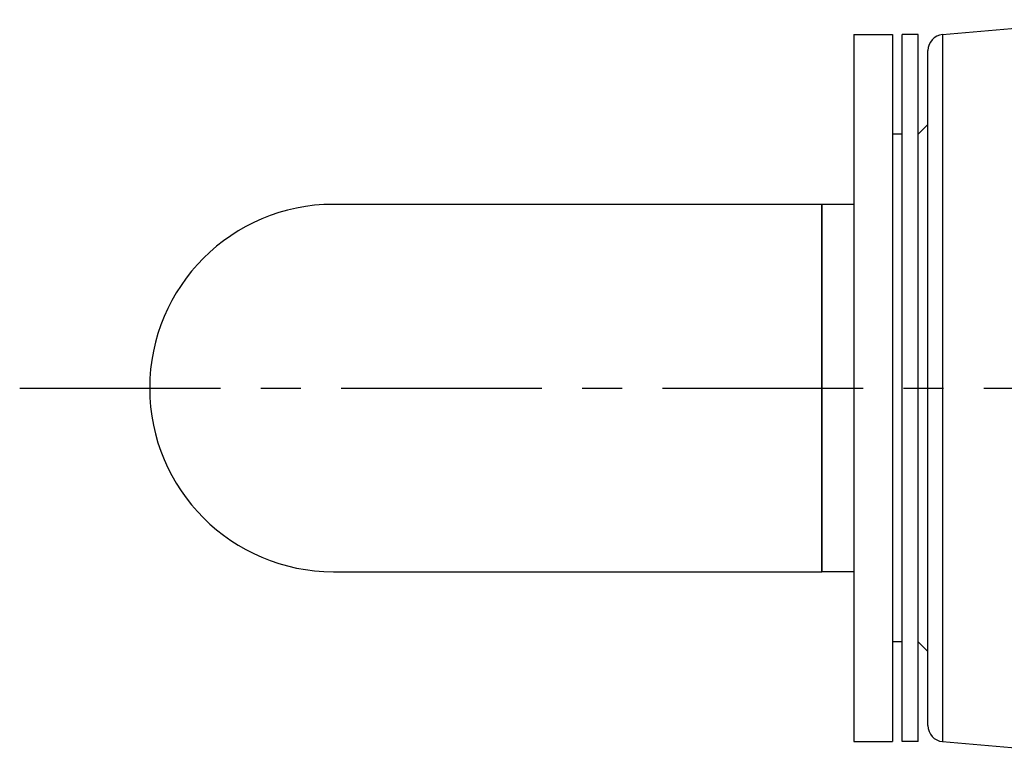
# Model space of a CAD drawing. Header units: millimetres. Extents: x 0 to 5940, y 0 to 4200.
# Tile 16 of 47: x 1794 to 2101, y 1639 to 1867. Entities that reach past the tile are written whole.
import ezdxf

# ---------------------------------------------------------------- set-up
doc = ezdxf.new("R2010")
doc.units = ezdxf.units.MM
doc.header["$LTSCALE"] = 50
doc.linetypes.add('MITTE', pattern=[2, 1.25, -0.25, 0.25, -0.25])
doc.layers.add('02-LINIE-035', color=2, linetype='CONTINUOUS')
doc.layers.add('05-ACHSE', color=1, linetype='MITTE')

msp = doc.modelspace()

# ---------------------------------------------------------------- linework, layer by layer
at = {"layer": '02-LINIE-035'}
for p, q in [((2081.34, 1862.12), (2134.26, 1866.75)), ((2053.78, 1862.14), (2053.78, 1642.14)), ((2053.78, 1862.14), (2065.78, 1862.14)), ((2065.78, 1862.14), (2065.78, 1642.14)), ((2068.78, 1642.14), (2068.78, 1862.14)), ((2073.78, 1862.14), (2068.78, 1862.14)), ((2073.78, 1642.14), (2073.78, 1862.14)), ((2081.34, 1862.12), (2081.34, 1642.15)), ((2076.78, 1647.14), (2076.78, 1857.14)), ((2073.78, 1831.14), (2076.78, 1834.14)), ((2068.78, 1831.14), (2065.78, 1831.14)), ((2043.78, 1809.29), (1891.78, 1809.29)), ((2043.78, 1809.29), (2043.78, 1694.99)), ((2043.78, 1694.99), (2043.78, 1809.29)), ((2053.78, 1809.29), (2043.78, 1809.29)), ((1891.78, 1694.99), (2043.78, 1694.99)), ((2053.78, 1694.99), (2043.78, 1694.99)), ((2068.78, 1673.14), (2065.78, 1673.14)), ((2073.78, 1673.14), (2076.78, 1670.14)), ((2053.78, 1642.14), (2065.78, 1642.14)), ((2073.78, 1642.14), (2068.78, 1642.14)), ((2081.34, 1642.15), (2123.02, 1638.51))]:
    msp.add_line(p, q, dxfattribs=at)
for centre, radius, start, end in [((2081.78, 1857.14), 5, 95, 180), ((1891.78, 1752.14), 57.15, 90, 270), ((1891.78, 1752.14), 57.15, 90, 270), ((2081.78, 1647.14), 5, 180, 265)]:
    msp.add_arc(centre, radius, start, end, dxfattribs=at)
at = {"layer": '05-ACHSE'}
msp.add_line((1794.18, 1752.14), (4361.08, 1752.14), dxfattribs=at)

doc.saveas('drawing.dxf')
